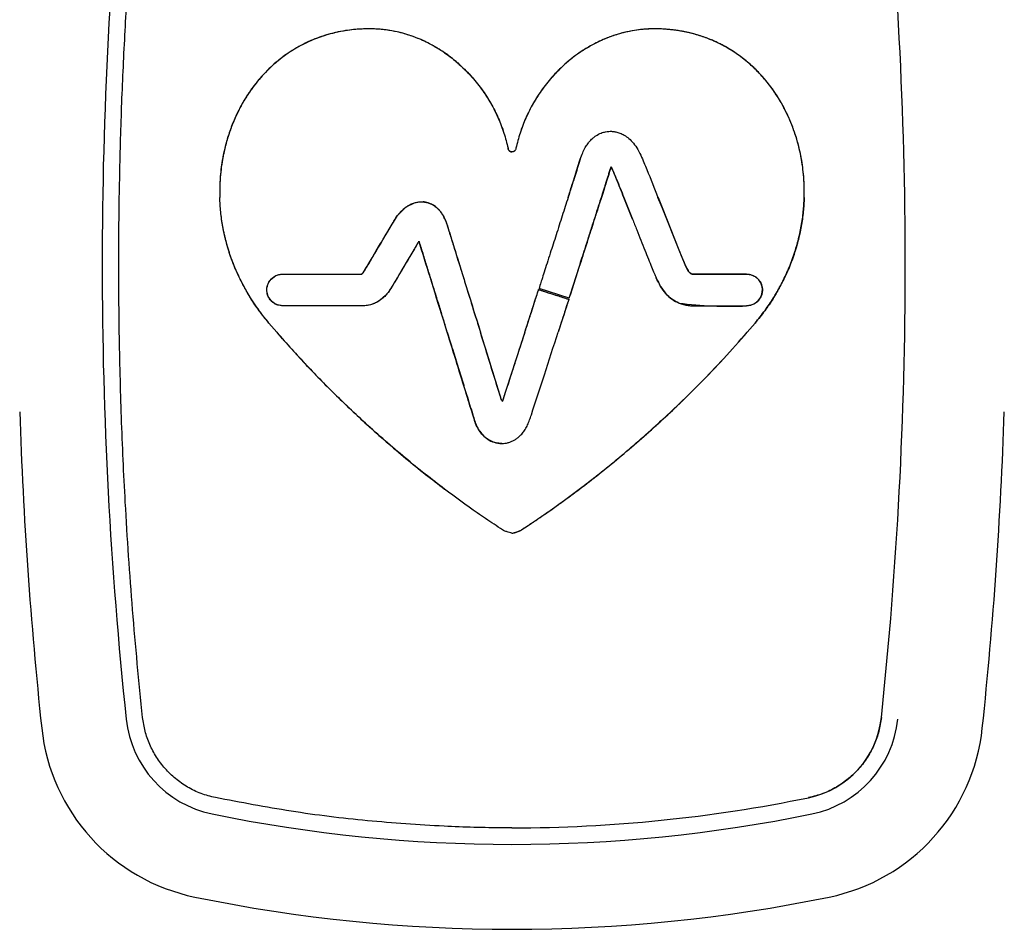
# Model space of a CAD drawing. Header units: millimetres. Extents: x 8 to 1894, y 12 to 2738.
# Tile 102 of 158: x 1081 to 1102, y 1602 to 1622. Entities that reach past the tile are written whole.
import ezdxf

# ---------------------------------------------------------------- set-up
doc = ezdxf.new("R2010")
doc.units = ezdxf.units.MM

msp = doc.modelspace()

# ---------------------------------------------------------------- linework, layer by layer
at = {"color": 7, "linetype": 'Continuous', "lineweight": 30}
for p, q in [((1093.041, 1618.893), (1093.061, 1618.956)), ((1094.032, 1618.106), (1094.225, 1617.621)), ((1094.225, 1617.621), (1094.032, 1618.106)), ((1094.881, 1617.881), (1094.791, 1618.107)), ((1094.792, 1618.106), (1094.881, 1617.881)), ((1094.881, 1617.881), (1095.256, 1616.942)), ((1095.261, 1616.931), (1094.881, 1617.881)), ((1095.396, 1616.607), (1095.261, 1616.931)), ((1092.837, 1615.936), (1093.042, 1616.575)), ((1093.04, 1616.569), (1092.837, 1615.936)), ((1092.165, 1616.15), (1092.144, 1616.084)), ((1092.816, 1615.869), (1092.144, 1616.084)), ((1092.816, 1615.869), (1092.837, 1615.936)), ((1086.31, 1615.108), (1086.136, 1615.312)), ((1086.309, 1615.108), (1086.136, 1615.312)), ((1090.101, 1615.109), (1090.046, 1615.288)), ((1090.101, 1615.11), (1090.047, 1615.282)), ((1090.798, 1615.243), (1090.839, 1615.11)), ((1096.776, 1615.108), (1096.951, 1615.312)), ((1096.951, 1615.312), (1096.777, 1615.108)), ((1091.829, 1615.109), (1091.325, 1613.559))]:
    msp.add_line(p, q, dxfattribs=at)
at = {"color": 7, "linetype": 'Continuous', "lineweight": 30, "flags": 128}
for points in [[(1089.372, 1616.966), (1089.235, 1616.733), (1089.095, 1616.497), (1088.985, 1616.311), (1088.924, 1616.209), (1088.893, 1616.155), (1088.842, 1616.073), (1088.788, 1615.995), (1088.73, 1615.927), (1088.612, 1615.821), (1088.532, 1615.772), (1088.395, 1615.719), (1088.299, 1615.701), (1088.2, 1615.695), (1088.171, 1615.695), (1088.06, 1615.695), (1087.91, 1615.695), (1087.532, 1615.695), (1087.16, 1615.695), (1086.814, 1615.695), (1086.703, 1615.695), (1086.554, 1615.695), (1086.442, 1615.695), (1086.325, 1615.715), (1086.261, 1615.745), (1086.199, 1615.791), (1086.121, 1615.9), (1086.09, 1616.029), (1086.092, 1616.095), (1086.106, 1616.157), (1086.14, 1616.231), (1086.185, 1616.29), (1086.292, 1616.367), (1086.401, 1616.398), (1086.426, 1616.4), (1086.438, 1616.4), (1086.441, 1616.4), (1086.442, 1616.4), (1086.442, 1616.4), (1086.442, 1616.4), (1086.442, 1616.4), (1086.442, 1616.4), (1086.442, 1616.4), (1086.442, 1616.4), (1086.442, 1616.4), (1086.442, 1616.4), (1086.442, 1616.4), (1086.443, 1616.4), (1086.445, 1616.4), (1086.448, 1616.4), (1086.482, 1616.4), (1086.644, 1616.4), (1086.688, 1616.4), (1086.698, 1616.4), (1086.701, 1616.4), (1086.701, 1616.4), (1086.702, 1616.4), (1086.702, 1616.4), (1086.702, 1616.4), (1086.702, 1616.4), (1086.726, 1616.4), (1086.791, 1616.4), (1086.895, 1616.4), (1087.068, 1616.4), (1087.301, 1616.4), (1087.53, 1616.4), (1087.716, 1616.4), (1087.975, 1616.4), (1088.058, 1616.4), (1088.088, 1616.4), (1088.101, 1616.4), (1088.106, 1616.4), (1088.108, 1616.4), (1088.109, 1616.4), (1088.109, 1616.4), (1088.109, 1616.4), (1088.11, 1616.4), (1088.11, 1616.4), (1088.11, 1616.4), (1088.11, 1616.4), (1088.111, 1616.4), (1088.115, 1616.4), (1088.175, 1616.4), (1088.193, 1616.4), (1088.196, 1616.4), (1088.197, 1616.4), (1088.197, 1616.4), (1088.198, 1616.401), (1088.201, 1616.402), (1088.205, 1616.404), (1088.215, 1616.413), (1088.232, 1616.433), (1088.309, 1616.555), (1088.355, 1616.633), (1088.434, 1616.766), (1088.532, 1616.931), (1088.614, 1617.069), (1088.671, 1617.165), (1088.691, 1617.2), (1088.697, 1617.211), (1088.7, 1617.215), (1088.701, 1617.216), (1088.701, 1617.217), (1088.701, 1617.217), (1088.701, 1617.217), (1088.702, 1617.217), (1088.702, 1617.217), (1088.702, 1617.217), (1088.702, 1617.217), (1088.803, 1617.389), (1088.876, 1617.511), (1088.896, 1617.546), (1088.902, 1617.555), (1088.903, 1617.558), (1088.904, 1617.558), (1088.904, 1617.558), (1088.904, 1617.558), (1088.904, 1617.558), (1088.904, 1617.558), (1088.904, 1617.558), (1088.998, 1617.704), (1089.19, 1617.898), (1089.372, 1617.988)], [(1096.762, 1615.695), (1096.858, 1615.708), (1096.941, 1615.744), (1097.009, 1615.796), (1097.06, 1615.859), (1097.094, 1615.928), (1097.111, 1616.001), (1097.113, 1616.074), (1097.109, 1616.108), (1097.102, 1616.14), (1097.076, 1616.208), (1097.034, 1616.272), (1096.974, 1616.33), (1096.896, 1616.374), (1096.829, 1616.394), (1096.761, 1616.4), (1096.712, 1616.4), (1096.666, 1616.4), (1096.579, 1616.4), (1096.466, 1616.4), (1096.338, 1616.4), (1096.202, 1616.4), (1096.065, 1616.4), (1095.934, 1616.4), (1095.835, 1616.4), (1095.741, 1616.4), (1095.654, 1616.4), (1095.626, 1616.4), (1095.616, 1616.4), (1095.613, 1616.4), (1095.61, 1616.4), (1095.609, 1616.4), (1095.605, 1616.4), (1095.601, 1616.4), (1095.6, 1616.4), (1095.599, 1616.4), (1095.599, 1616.4), (1095.599, 1616.4), (1095.599, 1616.4), (1095.599, 1616.4), (1095.599, 1616.4), (1095.599, 1616.4), (1095.599, 1616.4), (1095.569, 1616.401), (1095.526, 1616.41), (1095.501, 1616.427), (1095.492, 1616.436), (1095.482, 1616.448), (1095.471, 1616.462), (1095.435, 1616.524), (1095.396, 1616.607)]]:
    msp.add_lwpolyline(points, dxfattribs=at)
at = {"color": 7, "linetype": 'Continuous', "lineweight": 30}
for centre, radius, start, end in [((1178.536, 1616.608), 96.11, 173.96014, 186.03986), ((1004.55, 1616.608), 95.742, 353.96014, 6.03986), ((1096.366, 1624.438), 8.752, 262.7116, 272.591), ((1178.536, 1616.608), 98, 181.91205, 186.03986), ((1004.55, 1616.608), 98, 353.96014, 358.08796), ((1085.357, 1606.748), 2.41, 186.0399, 258.3743), ((1097.73, 1606.748), 2.042, 281.6257, 353.9601), ((1097.73, 1606.748), 2.41, 281.6257, 353.9601), ((1085.357, 1606.748), 4.3, 186.0399, 258.3743), ((1097.73, 1606.748), 4.3, 281.6257, 353.9601), ((1091.543, 1636.819), 32.742, 270, 281.6257), ((1091.543, 1636.819), 33.11, 258.3743, 281.6257), ((1091.543, 1636.819), 35, 258.3743, 281.6257)]:
    msp.add_arc(centre, radius, start, end, dxfattribs=at)
for points, knots in [([(1082.807, 1618.11), (1082.818, 1618.645), (1082.84, 1619.714), (1082.907, 1621.316), (1082.992, 1622.802), (1083.092, 1624.173), (1083.199, 1625.429), (1083.284, 1626.264), (1083.326, 1626.682)], [0, 0, 0, 0, 0.186662, 0.373333, 0.559991, 0.706673, 0.853349, 1, 1, 1, 1]), ([(1090.045, 1621.326), (1089.935, 1621.396), (1089.728, 1621.529), (1089.412, 1621.668), (1089.129, 1621.761), (1088.865, 1621.82), (1088.637, 1621.85), (1088.448, 1621.86), (1088.304, 1621.86), (1088.167, 1621.855), (1088.01, 1621.843), (1087.823, 1621.819), (1087.58, 1621.772), (1087.278, 1621.686), (1086.921, 1621.538), (1086.619, 1621.362), (1086.382, 1621.188), (1086.214, 1621.045), (1086.059, 1620.894), (1085.917, 1620.737), (1085.726, 1620.497), (1085.513, 1620.164), (1085.312, 1619.732), (1085.172, 1619.303), (1085.085, 1618.886), (1085.041, 1618.488), (1085.042, 1618.231), (1085.042, 1618.107)], [0, 0, 0, 0, 0.052971, 0.099403, 0.139487, 0.173323, 0.208716, 0.232853, 0.250134, 0.267034, 0.288376, 0.313958, 0.343584, 0.389086, 0.441245, 0.500078, 0.530733, 0.56065, 0.589892, 0.618505, 0.646525, 0.714065, 0.778212, 0.838969, 0.896257, 0.94997, 1, 1, 1, 1]), ([(1090.043, 1621.327), (1089.969, 1621.376), (1089.826, 1621.469), (1089.607, 1621.582), (1089.401, 1621.669), (1089.209, 1621.735), (1089.033, 1621.783), (1088.866, 1621.818), (1088.713, 1621.84), (1088.576, 1621.853), (1088.469, 1621.859), (1088.382, 1621.86), (1088.289, 1621.859), (1088.17, 1621.855), (1088.016, 1621.844), (1087.83, 1621.82), (1087.644, 1621.785), (1087.464, 1621.739), (1087.297, 1621.687), (1087.121, 1621.621), (1086.938, 1621.539), (1086.75, 1621.439), (1086.546, 1621.311), (1086.339, 1621.156), (1086.14, 1620.978), (1085.966, 1620.795), (1085.835, 1620.636), (1085.738, 1620.504), (1085.667, 1620.401), (1085.603, 1620.299), (1085.544, 1620.199), (1085.491, 1620.102), (1085.443, 1620.007), (1085.368, 1619.848), (1085.275, 1619.62), (1085.18, 1619.318), (1085.099, 1618.965), (1085.043, 1618.561), (1085.042, 1618.258), (1085.042, 1618.108)], [0, 0, 0, 0, 0.036023, 0.069106, 0.09932, 0.126716, 0.15133, 0.173175, 0.195733, 0.214273, 0.228748, 0.239108, 0.249982, 0.266366, 0.287357, 0.312751, 0.342342, 0.364314, 0.388033, 0.413474, 0.440626, 0.469501, 0.500129, 0.538344, 0.574451, 0.608553, 0.640709, 0.658222, 0.675111, 0.691375, 0.707011, 0.722019, 0.736393, 0.750131, 0.793271, 0.835808, 0.87775, 0.939536, 1, 1, 1, 1]), ([(1098.044, 1618.107), (1098.045, 1618.231), (1098.045, 1618.488), (1098.001, 1618.886), (1097.915, 1619.303), (1097.774, 1619.732), (1097.573, 1620.164), (1097.335, 1620.537), (1097.077, 1620.847), (1096.819, 1621.099), (1096.537, 1621.316), (1096.25, 1621.49), (1095.976, 1621.62), (1095.717, 1621.713), (1095.457, 1621.783), (1095.206, 1621.829), (1094.976, 1621.852), (1094.809, 1621.86), (1094.682, 1621.86), (1094.561, 1621.857), (1094.404, 1621.845), (1094.202, 1621.816), (1093.957, 1621.761), (1093.675, 1621.668), (1093.359, 1621.529), (1093.152, 1621.396), (1093.041, 1621.326)], [0, 0, 0, 0, 0.0500323, 0.103747, 0.161036, 0.2217933, 0.2859406, 0.35348, 0.4004934, 0.4492188, 0.4998761, 0.5446261, 0.5856032, 0.62286, 0.6563591, 0.6949711, 0.7262945, 0.7498568, 0.7628912, 0.7777868, 0.7990813, 0.8266773, 0.8605129, 0.900597, 0.9470291, 1, 1, 1, 1]), ([(1098.044, 1618.108), (1098.044, 1618.257), (1098.043, 1618.56), (1097.995, 1618.905), (1097.947, 1619.142), (1097.915, 1619.271), (1097.879, 1619.401), (1097.839, 1619.53), (1097.794, 1619.658), (1097.744, 1619.785), (1097.675, 1619.944), (1097.578, 1620.14), (1097.44, 1620.373), (1097.306, 1620.564), (1097.189, 1620.712), (1097.098, 1620.817), (1097, 1620.921), (1096.894, 1621.023), (1096.781, 1621.124), (1096.658, 1621.222), (1096.484, 1621.348), (1096.259, 1621.485), (1095.989, 1621.614), (1095.732, 1621.708), (1095.517, 1621.767), (1095.343, 1621.804), (1095.208, 1621.826), (1095.085, 1621.841), (1094.975, 1621.851), (1094.877, 1621.857), (1094.797, 1621.859), (1094.731, 1621.86), (1094.669, 1621.86), (1094.596, 1621.858), (1094.492, 1621.852), (1094.349, 1621.838), (1094.164, 1621.808), (1093.96, 1621.76), (1093.778, 1621.702), (1093.629, 1621.645), (1093.51, 1621.594), (1093.391, 1621.536), (1093.273, 1621.473), (1093.157, 1621.403), (1093.081, 1621.353), (1093.043, 1621.327)], [0, 0, 0, 0, 0.0604232, 0.1221295, 0.140006, 0.1579882, 0.1760767, 0.1942717, 0.212574, 0.2309847, 0.2495051, 0.2827609, 0.3193399, 0.3592134, 0.3773159, 0.3960291, 0.4153596, 0.4353176, 0.4559174, 0.4771781, 0.499125, 0.5432799, 0.5838201, 0.6208018, 0.6541972, 0.6744237, 0.692969, 0.7097819, 0.7248068, 0.7379864, 0.7492647, 0.7572762, 0.7649429, 0.7744376, 0.7866887, 0.8072599, 0.8326193, 0.8627345, 0.8923429, 0.909722, 0.9273139, 0.9451285, 0.9631753, 0.981463, 1, 1, 1, 1]), ([(1090.043, 1621.327), (1090.099, 1621.287), (1090.2, 1621.216), (1090.294, 1621.136), (1090.335, 1621.101)], [0, 0, 0, 0, 0.559996, 1, 1, 1, 1]), ([(1090.339, 1621.098), (1090.286, 1621.143), (1090.191, 1621.223), (1090.09, 1621.294), (1090.045, 1621.326)], [0, 0, 0, 0, 0.560005, 1, 1, 1, 1]), ([(1093.041, 1621.326), (1092.985, 1621.286), (1092.883, 1621.213), (1092.789, 1621.133), (1092.747, 1621.098)], [0, 0, 0, 0, 0.559996, 1, 1, 1, 1]), ([(1093.043, 1621.327), (1092.987, 1621.287), (1092.887, 1621.216), (1092.793, 1621.136), (1092.751, 1621.101)], [0, 0, 0, 0, 0.559996, 1, 1, 1, 1]), ([(1090.335, 1621.101), (1090.432, 1621.011), (1090.624, 1620.832), (1090.868, 1620.528), (1091.074, 1620.21), (1091.239, 1619.881), (1091.37, 1619.546), (1091.427, 1619.317), (1091.455, 1619.204)], [0, 0, 0, 0, 0.177845, 0.351217, 0.520112, 0.684518, 0.844457, 1, 1, 1, 1]), ([(1090.339, 1621.098), (1090.436, 1621.007), (1090.627, 1620.829), (1090.87, 1620.526), (1091.075, 1620.208), (1091.24, 1619.879), (1091.37, 1619.545), (1091.427, 1619.317), (1091.455, 1619.204)], [0, 0, 0, 0, 0.177804, 0.351152, 0.520038, 0.684452, 0.844415, 1, 1, 1, 1]), ([(1092.751, 1621.101), (1092.654, 1621.011), (1092.462, 1620.832), (1092.219, 1620.528), (1092.013, 1620.21), (1091.847, 1619.881), (1091.717, 1619.546), (1091.659, 1619.317), (1091.631, 1619.204)], [0, 0, 0, 0, 0.177845, 0.351217, 0.520112, 0.684518, 0.844457, 1, 1, 1, 1]), ([(1092.747, 1621.098), (1092.65, 1621.007), (1092.459, 1620.829), (1092.217, 1620.526), (1092.012, 1620.208), (1091.846, 1619.879), (1091.716, 1619.545), (1091.659, 1619.317), (1091.631, 1619.204)], [0, 0, 0, 0, 0.177804, 0.351152, 0.520038, 0.684452, 0.844415, 1, 1, 1, 1]), ([(1093.061, 1618.956), (1093.078, 1619.006), (1093.108, 1619.096), (1093.167, 1619.211), (1093.224, 1619.299), (1093.274, 1619.36), (1093.314, 1619.401), (1093.347, 1619.431), (1093.379, 1619.457), (1093.436, 1619.498), (1093.517, 1619.54), (1093.615, 1619.57), (1093.672, 1619.576), (1093.696, 1619.579)], [0, 0, 0, 0, 0.166162, 0.300238, 0.409209, 0.498274, 0.54766, 0.593901, 0.637266, 0.677979, 0.817311, 0.92392, 1, 1, 1, 1]), ([(1093.696, 1619.579), (1093.716, 1619.579), (1093.761, 1619.581), (1093.837, 1619.572), (1093.925, 1619.549), (1094.022, 1619.507), (1094.124, 1619.439), (1094.227, 1619.341), (1094.327, 1619.209), (1094.381, 1619.103), (1094.41, 1619.045)], [0, 0, 0, 0, 0.0638542, 0.1444705, 0.2401176, 0.3506343, 0.4776713, 0.6247037, 0.7967659, 1, 1, 1, 1]), ([(1091.455, 1619.204), (1091.459, 1619.192), (1091.464, 1619.173), (1091.476, 1619.152), (1091.487, 1619.139), (1091.5, 1619.131), (1091.519, 1619.124), (1091.533, 1619.124), (1091.543, 1619.124)], [0, 0, 0, 0, 0.300687, 0.434382, 0.556669, 0.671115, 0.782466, 1, 1, 1, 1]), ([(1091.543, 1619.124), (1091.533, 1619.124), (1091.519, 1619.124), (1091.5, 1619.131), (1091.487, 1619.139), (1091.476, 1619.152), (1091.464, 1619.173), (1091.459, 1619.192), (1091.455, 1619.204)], [0, 0, 0, 0, 0.217535, 0.328887, 0.443334, 0.565621, 0.699315, 1, 1, 1, 1]), ([(1091.631, 1619.204), (1091.627, 1619.192), (1091.622, 1619.173), (1091.61, 1619.152), (1091.599, 1619.139), (1091.586, 1619.131), (1091.567, 1619.124), (1091.553, 1619.124), (1091.543, 1619.124)], [0, 0, 0, 0, 0.300687, 0.434382, 0.556669, 0.671115, 0.782466, 1, 1, 1, 1]), ([(1091.631, 1619.204), (1091.627, 1619.192), (1091.622, 1619.173), (1091.61, 1619.152), (1091.599, 1619.139), (1091.586, 1619.131), (1091.567, 1619.124), (1091.553, 1619.124), (1091.543, 1619.124)], [0, 0, 0, 0, 0.300685, 0.434379, 0.556666, 0.671113, 0.782465, 1, 1, 1, 1]), ([(1093.061, 1618.956), (1093.056, 1618.943), (1093.049, 1618.921), (1093.042, 1618.898), (1093.039, 1618.887)], [0, 0, 0, 0, 0.56, 1, 1, 1, 1]), ([(1094.41, 1619.045), (1094.455, 1618.939), (1094.586, 1618.628), (1094.71, 1618.314), (1094.791, 1618.107)], [0, 0, 0, 0, 0.340316, 1, 1, 1, 1]), ([(1093.039, 1618.887), (1093.001, 1618.768), (1092.952, 1618.612), (1092.902, 1618.455), (1092.89, 1618.418), (1092.89, 1618.418), (1092.89, 1618.418), (1092.89, 1618.417), (1092.888, 1618.412), (1092.883, 1618.397), (1092.85, 1618.293), (1092.819, 1618.194), (1092.79, 1618.105)], [0, 0, 0, 0, 0.457764, 0.599963, 0.600005, 0.600034, 0.600093, 0.600718, 0.602776, 0.621831, 0.658557, 1, 1, 1, 1]), ([(1092.791, 1618.106), (1092.819, 1618.196), (1092.856, 1618.312), (1092.898, 1618.443), (1092.953, 1618.616), (1092.999, 1618.762), (1093.041, 1618.893)], [0, 0, 0, 0, 0.343378, 0.442726, 0.500001, 1, 1, 1, 1]), ([(1093.531, 1618.106), (1093.542, 1618.141), (1093.563, 1618.207), (1093.592, 1618.299), (1093.617, 1618.377), (1093.642, 1618.456), (1093.667, 1618.536), (1093.695, 1618.623), (1093.721, 1618.706), (1093.74, 1618.763), (1093.749, 1618.79)], [0, 0, 0, 0, 0.15445, 0.28842, 0.403121, 0.499999, 0.634038, 0.750024, 0.882098, 1, 1, 1, 1]), ([(1093.749, 1618.79), (1093.73, 1618.733), (1093.694, 1618.619), (1093.642, 1618.453), (1093.587, 1618.282), (1093.551, 1618.168), (1093.531, 1618.106)], [0, 0, 0, 0, 0.249846, 0.499869, 0.727481, 1, 1, 1, 1]), ([(1093.749, 1618.79), (1093.751, 1618.785), (1093.756, 1618.778), (1093.761, 1618.767), (1093.765, 1618.758), (1093.768, 1618.751), (1093.77, 1618.748)], [0, 0, 0, 0, 0.339975, 0.559974, 0.779986, 1, 1, 1, 1]), ([(1093.77, 1618.748), (1093.766, 1618.756), (1093.759, 1618.77), (1093.752, 1618.784), (1093.749, 1618.79)], [0, 0, 0, 0, 0.560023, 1, 1, 1, 1]), ([(1093.77, 1618.748), (1093.803, 1618.671), (1093.893, 1618.458), (1093.978, 1618.242), (1094.032, 1618.106)], [0, 0, 0, 0, 0.364259, 1, 1, 1, 1]), ([(1094.032, 1618.106), (1093.978, 1618.243), (1093.893, 1618.458), (1093.803, 1618.671), (1093.77, 1618.748)], [0, 0, 0, 0, 0.635739, 1, 1, 1, 1]), ([(1082.807, 1615.105), (1082.8, 1615.666), (1082.789, 1616.668), (1082.801, 1617.67), (1082.807, 1618.11)], [0, 0, 0, 0, 0.559998, 1, 1, 1, 1]), ([(1086.136, 1615.312), (1086.041, 1615.43), (1085.858, 1615.659), (1085.63, 1616.024), (1085.443, 1616.386), (1085.296, 1616.745), (1085.186, 1617.099), (1085.108, 1617.444), (1085.059, 1617.779), (1085.048, 1618), (1085.042, 1618.108)], [0, 0, 0, 0, 0.14856, 0.2889084, 0.4219726, 0.5485093, 0.669131, 0.784332, 0.8945124, 1, 1, 1, 1]), ([(1085.582, 1616.122), (1085.524, 1616.234), (1085.412, 1616.453), (1085.281, 1616.793), (1085.178, 1617.128), (1085.106, 1617.46), (1085.058, 1617.786), (1085.047, 1618.001), (1085.042, 1618.107)], [0, 0, 0, 0, 0.182107, 0.357271, 0.526148, 0.689277, 0.847104, 1, 1, 1, 1]), ([(1092.791, 1618.106), (1092.747, 1617.971), (1092.659, 1617.694), (1092.527, 1617.281), (1092.414, 1616.928), (1092.325, 1616.65), (1092.262, 1616.454), (1092.21, 1616.29), (1092.179, 1616.192), (1092.165, 1616.15)], [0, 0, 0, 0, 0.207478, 0.4244, 0.634841, 0.748744, 0.850372, 0.935583, 1, 1, 1, 1]), ([(1093.531, 1618.106), (1093.513, 1618.051), (1093.48, 1617.945), (1093.431, 1617.793), (1093.388, 1617.657), (1093.35, 1617.539), (1093.318, 1617.439), (1093.287, 1617.342), (1093.229, 1617.161), (1093.146, 1616.899), (1093.074, 1616.676), (1093.04, 1616.569)], [0, 0, 0, 0, 0.107069, 0.206556, 0.295874, 0.373353, 0.438, 0.489295, 0.563717, 0.790993, 1, 1, 1, 1]), ([(1093.042, 1616.575), (1093.061, 1616.634), (1093.103, 1616.765), (1093.171, 1616.979), (1093.25, 1617.227), (1093.339, 1617.504), (1093.434, 1617.801), (1093.498, 1618.004), (1093.531, 1618.106)], [0, 0, 0, 0, 0.116294, 0.256236, 0.41914, 0.602047, 0.798961, 1, 1, 1, 1]), ([(1098.044, 1618.107), (1098.039, 1618.001), (1098.028, 1617.786), (1097.981, 1617.46), (1097.908, 1617.128), (1097.806, 1616.793), (1097.674, 1616.453), (1097.562, 1616.234), (1097.505, 1616.122)], [0, 0, 0, 0, 0.152896, 0.310723, 0.473852, 0.642729, 0.817893, 1, 1, 1, 1]), ([(1097.515, 1616.142), (1097.572, 1616.253), (1097.681, 1616.47), (1097.81, 1616.806), (1097.911, 1617.139), (1097.982, 1617.467), (1098.028, 1617.789), (1098.039, 1618.003), (1098.044, 1618.108)], [0, 0, 0, 0, 0.18185, 0.356881, 0.525731, 0.688922, 0.846892, 1, 1, 1, 1]), ([(1087.825, 1616.4), (1087.855, 1616.4), (1087.911, 1616.4), (1087.994, 1616.4), (1088.074, 1616.4), (1088.132, 1616.4), (1088.167, 1616.4), (1088.179, 1616.4), (1088.19, 1616.401), (1088.198, 1616.4), (1088.203, 1616.403), (1088.211, 1616.408), (1088.235, 1616.434), (1088.261, 1616.475), (1088.29, 1616.522), (1088.31, 1616.556), (1088.327, 1616.585), (1088.367, 1616.653), (1088.429, 1616.757), (1088.514, 1616.9), (1088.6, 1617.047), (1088.683, 1617.186), (1088.754, 1617.307), (1088.819, 1617.415), (1088.881, 1617.519), (1088.942, 1617.627), (1089.001, 1617.711), (1089.06, 1617.782), (1089.113, 1617.836), (1089.172, 1617.886), (1089.233, 1617.928), (1089.309, 1617.967), (1089.387, 1617.995), (1089.462, 1618.008), (1089.521, 1618.012), (1089.554, 1618.01), (1089.569, 1618.009)], [0, 0, 0, 0, 0.034941, 0.065458, 0.097268, 0.128271, 0.133013, 0.139008, 0.142287, 0.145773, 0.147256, 0.149653, 0.15682, 0.18777, 0.2066, 0.220825, 0.233218, 0.245498, 0.313214, 0.3732, 0.438781, 0.510414, 0.560915, 0.601893, 0.656449, 0.702015, 0.745275, 0.775232, 0.809137, 0.833205, 0.864743, 0.894918, 0.931821, 0.960739, 0.983119, 1, 1, 1, 1]), ([(1089.569, 1618.009), (1089.588, 1618.007), (1089.63, 1618.002), (1089.699, 1617.983), (1089.778, 1617.947), (1089.84, 1617.905), (1089.883, 1617.867), (1089.908, 1617.842), (1089.933, 1617.815), (1089.966, 1617.774), (1090.005, 1617.716), (1090.031, 1617.664), (1090.045, 1617.637)], [0, 0, 0, 0, 0.089329, 0.200963, 0.336574, 0.500138, 0.552996, 0.608179, 0.665877, 0.726301, 0.856216, 1, 1, 1, 1]), ([(1090.047, 1617.633), (1090.041, 1617.646), (1090.023, 1617.683), (1089.991, 1617.738), (1089.949, 1617.797), (1089.9, 1617.853), (1089.835, 1617.91), (1089.759, 1617.958), (1089.682, 1617.988), (1089.621, 1618.003), (1089.584, 1618.008), (1089.569, 1618.009)], [0, 0, 0, 0, 0.069977, 0.191867, 0.295404, 0.411621, 0.541079, 0.702537, 0.829044, 0.926791, 1, 1, 1, 1]), ([(1090.045, 1617.637), (1090.062, 1617.596), (1090.105, 1617.49), (1090.162, 1617.287), (1090.236, 1617.056), (1090.308, 1616.822), (1090.372, 1616.615), (1090.432, 1616.421), (1090.508, 1616.176), (1090.604, 1615.868), (1090.72, 1615.493), (1090.8, 1615.238), (1090.84, 1615.109)], [0, 0, 0, 0, 0.049662, 0.130171, 0.237564, 0.324638, 0.407308, 0.482674, 0.555178, 0.697696, 0.847562, 1, 1, 1, 1]), ([(1090.047, 1617.633), (1090.068, 1617.58), (1090.095, 1617.511), (1090.127, 1617.403), (1090.144, 1617.35), (1090.156, 1617.313)], [0, 0, 0, 0, 0.49924, 0.660398, 1, 1, 1, 1]), ([(1094.225, 1617.621), (1094.256, 1617.542), (1094.318, 1617.386), (1094.409, 1617.158), (1094.496, 1616.941), (1094.575, 1616.743), (1094.645, 1616.571), (1094.703, 1616.432), (1094.738, 1616.351), (1094.752, 1616.317)], [0, 0, 0, 0, 0.1803759, 0.3571517, 0.5249803, 0.678516, 0.8124167, 0.9213482, 1, 1, 1, 1]), ([(1090.156, 1617.313), (1090.224, 1617.092), (1090.318, 1616.79), (1090.425, 1616.445), (1090.57, 1615.976), (1090.691, 1615.588), (1090.798, 1615.243)], [0, 0, 0, 0, 0.319935, 0.437812, 0.500001, 1, 1, 1, 1]), ([(1089.472, 1617.135), (1089.472, 1617.135), (1089.472, 1617.135), (1089.472, 1617.135), (1089.472, 1617.134), (1089.472, 1617.133), (1089.469, 1617.129), (1089.459, 1617.112), (1089.438, 1617.076), (1089.403, 1617.018), (1089.341, 1616.912), (1089.25, 1616.759), (1089.149, 1616.589), (1089.063, 1616.444), (1089.001, 1616.338), (1088.954, 1616.259), (1088.921, 1616.205), (1088.894, 1616.158), (1088.858, 1616.097), (1088.808, 1616.021), (1088.747, 1615.942), (1088.666, 1615.859), (1088.578, 1615.794), (1088.481, 1615.746), (1088.385, 1615.713), (1088.283, 1615.697), (1088.191, 1615.695), (1088.109, 1615.695), (1088.017, 1615.695), (1087.919, 1615.695), (1087.856, 1615.695), (1087.826, 1615.695)], [0, 0, 0, 0, 0.000047, 0.000099, 0.000223, 0.000596, 0.001922, 0.006918, 0.025571, 0.054161, 0.090707, 0.179702, 0.276621, 0.337762, 0.390617, 0.430465, 0.452608, 0.469823, 0.499605, 0.541241, 0.583305, 0.625075, 0.686789, 0.719077, 0.760278, 0.814405, 0.847877, 0.877292, 0.919709, 0.96309, 1, 1, 1, 1]), ([(1089.472, 1617.135), (1089.472, 1617.135), (1089.472, 1617.135), (1089.472, 1617.135), (1089.472, 1617.135), (1089.472, 1617.134), (1089.472, 1617.133), (1089.469, 1617.129), (1089.46, 1617.114), (1089.427, 1617.059), (1089.397, 1617.007), (1089.372, 1616.966)], [0, 0, 0, 0, 0.00014, 0.000289, 0.000644, 0.001689, 0.005381, 0.019458, 0.073738, 0.278312, 1, 1, 1, 1]), ([(1089.472, 1617.135), (1089.472, 1617.135), (1089.472, 1617.135), (1089.472, 1617.134), (1089.473, 1617.134), (1089.473, 1617.133), (1089.475, 1617.127), (1089.483, 1617.101), (1089.522, 1616.974), (1089.56, 1616.851), (1089.592, 1616.749)], [0, 0, 0, 0, 0.0000398, 0.000159, 0.0006399, 0.002602, 0.0107657, 0.0459572, 0.2068346, 1, 1, 1, 1]), ([(1090.046, 1615.288), (1089.95, 1615.596), (1089.768, 1616.182), (1089.579, 1616.791), (1089.484, 1617.097), (1089.475, 1617.126), (1089.473, 1617.133), (1089.473, 1617.134), (1089.472, 1617.134), (1089.472, 1617.135), (1089.472, 1617.135), (1089.472, 1617.135)], [0, 0, 0, 0, 0.49999, 0.951553, 0.98972, 0.997656, 0.999442, 0.999864, 0.999966, 0.999991, 1, 1, 1, 1]), ([(1095.256, 1616.942), (1095.286, 1616.869), (1095.331, 1616.756), (1095.379, 1616.646), (1095.396, 1616.607)], [0, 0, 0, 0, 0.650972, 1, 1, 1, 1]), ([(1089.592, 1616.749), (1089.622, 1616.653), (1089.684, 1616.453), (1089.778, 1616.15), (1089.873, 1615.845), (1089.962, 1615.556), (1090.02, 1615.37), (1090.047, 1615.282)], [0, 0, 0, 0, 0.196915, 0.409036, 0.620338, 0.819724, 1, 1, 1, 1]), ([(1095.396, 1616.607), (1095.405, 1616.586), (1095.428, 1616.536), (1095.46, 1616.475), (1095.497, 1616.427), (1095.531, 1616.404), (1095.568, 1616.4), (1095.609, 1616.401), (1095.659, 1616.4), (1095.723, 1616.4), (1095.792, 1616.4), (1095.864, 1616.4), (1096.038, 1616.4), (1096.212, 1616.4), (1096.385, 1616.4), (1096.454, 1616.4), (1096.52, 1616.4), (1096.584, 1616.4), (1096.657, 1616.401), (1096.722, 1616.4), (1096.772, 1616.401), (1096.821, 1616.397), (1096.877, 1616.383), (1096.928, 1616.36), (1096.981, 1616.326), (1097.033, 1616.278), (1097.077, 1616.211), (1097.104, 1616.142), (1097.116, 1616.071), (1097.114, 1615.999), (1097.096, 1615.926), (1097.061, 1615.856), (1097.01, 1615.792), (1096.941, 1615.74), (1096.857, 1615.702), (1096.794, 1615.697), (1096.762, 1615.695)], [0, 0, 0, 0, 0.025864, 0.063002, 0.079667, 0.09426, 0.109621, 0.121152, 0.143964, 0.167836, 0.195153, 0.223441, 0.250924, 0.397423, 0.425728, 0.452867, 0.478417, 0.501963, 0.529265, 0.564398, 0.573608, 0.595002, 0.619015, 0.641592, 0.659706, 0.692286, 0.722774, 0.751504, 0.777027, 0.804748, 0.833296, 0.862918, 0.893973, 0.926804, 0.961872, 1, 1, 1, 1]), ([(1087.826, 1615.695), (1087.797, 1615.695), (1087.732, 1615.695), (1087.627, 1615.695), (1087.507, 1615.695), (1087.372, 1615.695), (1087.215, 1615.695), (1087.047, 1615.695), (1086.882, 1615.695), (1086.746, 1615.695), (1086.643, 1615.695), (1086.578, 1615.695), (1086.533, 1615.695), (1086.496, 1615.695), (1086.455, 1615.695), (1086.407, 1615.695), (1086.345, 1615.706), (1086.286, 1615.729), (1086.24, 1615.757), (1086.202, 1615.787), (1086.15, 1615.841), (1086.101, 1615.931), (1086.083, 1616.05), (1086.103, 1616.169), (1086.153, 1616.258), (1086.205, 1616.311), (1086.244, 1616.341), (1086.291, 1616.369), (1086.351, 1616.391), (1086.417, 1616.401), (1086.475, 1616.4), (1086.525, 1616.4), (1086.58, 1616.4), (1086.648, 1616.4), (1086.758, 1616.4), (1086.912, 1616.4), (1087.097, 1616.4), (1087.284, 1616.4), (1087.45, 1616.4), (1087.593, 1616.4), (1087.716, 1616.4), (1087.791, 1616.4), (1087.825, 1616.4)], [0, 0, 0, 0, 0.022852, 0.049834, 0.080935, 0.115892, 0.154125, 0.202243, 0.24683, 0.281911, 0.30801, 0.326304, 0.332985, 0.342827, 0.355075, 0.3648, 0.38197, 0.402486, 0.414038, 0.423698, 0.440079, 0.471083, 0.500725, 0.530114, 0.561191, 0.577718, 0.587485, 0.599142, 0.619772, 0.636918, 0.650164, 0.666451, 0.675137, 0.69352, 0.719601, 0.76027, 0.813102, 0.863185, 0.904906, 0.941904, 0.973632, 1, 1, 1, 1]), ([(1094.752, 1616.317), (1094.783, 1616.253), (1094.842, 1616.128), (1094.959, 1615.965), (1095.097, 1615.833), (1095.206, 1615.781), (1095.26, 1615.755)], [0, 0, 0, 0, 0.274324, 0.530866, 0.770151, 1, 1, 1, 1]), ([(1095.256, 1615.757), (1095.202, 1615.783), (1095.094, 1615.836), (1094.957, 1615.967), (1094.842, 1616.129), (1094.783, 1616.253), (1094.752, 1616.317)], [0, 0, 0, 0, 0.2297109, 0.4690574, 0.7256775, 1, 1, 1, 1]), ([(1086.136, 1615.312), (1086.062, 1615.403), (1085.92, 1615.578), (1085.736, 1615.85), (1085.632, 1616.033), (1085.582, 1616.122)], [0, 0, 0, 0, 0.356654, 0.689355, 1, 1, 1, 1]), ([(1096.951, 1615.312), (1097.026, 1615.405), (1097.171, 1615.585), (1097.359, 1615.863), (1097.465, 1616.051), (1097.515, 1616.142)], [0, 0, 0, 0, 0.357057, 0.689732, 1, 1, 1, 1]), ([(1097.505, 1616.122), (1097.454, 1616.033), (1097.35, 1615.85), (1097.166, 1615.578), (1097.024, 1615.403), (1096.951, 1615.312)], [0, 0, 0, 0, 0.310645, 0.643346, 1, 1, 1, 1]), ([(1091.829, 1615.109), (1091.893, 1615.308), (1091.992, 1615.614), (1092.093, 1615.928), (1092.131, 1616.044), (1092.134, 1616.054), (1092.135, 1616.056), (1092.135, 1616.057), (1092.135, 1616.057), (1092.135, 1616.057), (1092.135, 1616.057)], [0, 0, 0, 0, 0.628687, 0.968919, 0.991827, 0.997896, 0.999461, 0.999861, 0.999964, 1, 1, 1, 1]), ([(1091.829, 1615.11), (1091.88, 1615.268), (1091.964, 1615.527), (1092.061, 1615.826), (1092.11, 1615.979), (1092.128, 1616.035), (1092.134, 1616.051), (1092.135, 1616.056), (1092.135, 1616.057), (1092.135, 1616.057), (1092.135, 1616.057), (1092.135, 1616.057), (1092.135, 1616.057)], [0, 0, 0, 0, 0.499995, 0.821223, 0.946777, 0.985474, 0.996195, 0.99902, 0.999748, 0.999935, 0.999983, 1, 1, 1, 1]), ([(1092.135, 1616.057), (1092.135, 1616.057), (1092.135, 1616.057), (1092.136, 1616.057), (1092.136, 1616.057), (1092.136, 1616.057), (1092.137, 1616.057), (1092.144, 1616.054), (1092.174, 1616.045), (1092.285, 1616.009), (1092.482, 1615.945), (1092.671, 1615.884), (1092.782, 1615.848), (1092.802, 1615.842), (1092.806, 1615.841), (1092.806, 1615.84), (1092.807, 1615.84), (1092.807, 1615.84), (1092.807, 1615.84)], [0, 0, 0, 0, 0.000017, 0.000048, 0.00016, 0.000628, 0.002537, 0.005731, 0.03094, 0.135849, 0.499994, 0.910971, 0.983374, 0.996361, 0.999068, 0.999722, 0.999904, 1, 1, 1, 1]), ([(1092.135, 1616.057), (1092.135, 1616.057), (1092.136, 1616.057), (1092.136, 1616.057), (1092.138, 1616.057), (1092.146, 1616.054), (1092.257, 1616.018), (1092.423, 1615.964), (1092.626, 1615.899), (1092.734, 1615.864), (1092.789, 1615.846), (1092.802, 1615.842), (1092.806, 1615.841), (1092.806, 1615.84), (1092.807, 1615.84), (1092.807, 1615.84), (1092.807, 1615.84)], [0, 0, 0, 0, 0.000041, 0.000342, 0.001823, 0.008275, 0.034842, 0.499993, 0.74999, 0.940149, 0.985655, 0.996502, 0.999135, 0.999784, 0.999946, 1, 1, 1, 1]), ([(1092.807, 1615.84), (1092.807, 1615.84), (1092.806, 1615.84), (1092.806, 1615.839), (1092.805, 1615.836), (1092.802, 1615.827), (1092.792, 1615.796), (1092.761, 1615.7), (1092.686, 1615.465), (1092.617, 1615.254), (1092.57, 1615.109)], [0, 0, 0, 0, 0.000405, 0.001104, 0.003361, 0.011138, 0.038472, 0.130974, 0.406433, 1, 1, 1, 1]), ([(1092.807, 1615.84), (1092.807, 1615.84), (1092.807, 1615.84), (1092.806, 1615.84), (1092.806, 1615.839), (1092.801, 1615.823), (1092.762, 1615.701), (1092.683, 1615.459), (1092.61, 1615.232), (1092.571, 1615.11)], [0, 0, 0, 0, 0.00005, 0.000426, 0.001441, 0.005146, 0.065081, 0.500004, 1, 1, 1, 1]), ([(1095.26, 1615.755), (1095.293, 1615.743), (1095.359, 1615.72), (1095.463, 1615.701), (1095.57, 1615.694), (1095.661, 1615.695), (1095.735, 1615.695), (1095.792, 1615.695), (1095.858, 1615.695), (1095.919, 1615.695), (1095.967, 1615.695), (1095.99, 1615.695), (1096.001, 1615.695), (1096.006, 1615.695), (1096.008, 1615.695), (1096.009, 1615.695), (1096.009, 1615.695), (1096.01, 1615.695), (1096.012, 1615.695), (1096.02, 1615.695), (1096.051, 1615.695), (1096.105, 1615.695), (1096.185, 1615.695), (1096.279, 1615.695), (1096.388, 1615.695), (1096.498, 1615.695), (1096.595, 1615.695), (1096.674, 1615.695), (1096.725, 1615.695), (1096.753, 1615.695), (1096.76, 1615.695), (1096.761, 1615.695), (1096.761, 1615.695), (1096.762, 1615.695), (1096.762, 1615.695), (1096.762, 1615.695)], [0, 0, 0, 0, 0.068187, 0.138738, 0.209638, 0.279357, 0.319079, 0.35594, 0.392918, 0.449516, 0.47709, 0.489709, 0.495352, 0.497853, 0.498956, 0.499825, 0.499855, 0.500125, 0.500899, 0.503873, 0.515568, 0.562553, 0.611782, 0.674912, 0.749904, 0.829709, 0.894383, 0.943049, 0.98689, 0.996882, 0.999243, 0.999815, 0.999956, 0.999991, 1, 1, 1, 1]), ([(1083.326, 1606.534), (1083.286, 1606.932), (1083.204, 1607.73), (1083.101, 1608.928), (1083.012, 1610.127), (1082.924, 1611.556), (1082.847, 1613.215), (1082.82, 1614.475), (1082.807, 1615.105)], [0, 0, 0, 0, 0.139985, 0.279992, 0.420009, 0.560003, 0.780005, 1, 1, 1, 1]), ([(1086.309, 1615.108), (1086.419, 1614.982), (1086.638, 1614.733), (1086.971, 1614.372), (1087.304, 1614.026), (1087.635, 1613.695), (1087.97, 1613.372), (1088.339, 1613.03), (1088.744, 1612.669), (1089.18, 1612.299), (1089.613, 1611.947), (1089.903, 1611.724), (1090.045, 1611.615)], [0, 0, 0, 0, 0.098525, 0.194851, 0.288817, 0.380254, 0.468986, 0.561394, 0.674311, 0.786321, 0.895596, 1, 1, 1, 1]), ([(1090.043, 1611.616), (1089.899, 1611.727), (1089.603, 1611.954), (1089.163, 1612.313), (1088.719, 1612.691), (1088.288, 1613.076), (1087.831, 1613.503), (1087.345, 1613.981), (1086.822, 1614.527), (1086.483, 1614.912), (1086.31, 1615.108)], [0, 0, 0, 0, 0.106374, 0.21774, 0.331854, 0.446804, 0.556082, 0.697994, 0.846184, 1, 1, 1, 1]), ([(1091.314, 1612.631), (1091.285, 1612.632), (1091.211, 1612.636), (1091.08, 1612.675), (1090.917, 1612.779), (1090.792, 1612.939), (1090.737, 1613.065), (1090.72, 1613.116), (1090.719, 1613.117), (1090.719, 1613.117), (1090.719, 1613.117), (1090.719, 1613.117), (1090.719, 1613.117), (1090.719, 1613.117), (1090.719, 1613.117), (1090.719, 1613.117), (1090.719, 1613.119), (1090.718, 1613.121), (1090.717, 1613.123), (1090.717, 1613.124), (1090.715, 1613.129), (1090.705, 1613.163), (1090.643, 1613.362), (1090.44, 1614.018), (1090.245, 1614.646), (1090.101, 1615.11)], [0, 0, 0, 0, 0.0300513, 0.0762007, 0.1399035, 0.2263463, 0.2811455, 0.2816101, 0.2817264, 0.2817845, 0.2818136, 0.2818224, 0.2818259, 0.2818298, 0.2818396, 0.2818911, 0.2822137, 0.2836884, 0.28423, 0.2843025, 0.2843161, 0.2899493, 0.3213468, 0.4990703, 1, 1, 1, 1]), ([(1090.101, 1615.109), (1090.137, 1614.994), (1090.213, 1614.749), (1090.299, 1614.472), (1090.359, 1614.279), (1090.388, 1614.185), (1090.417, 1614.091), (1090.446, 1613.997), (1090.475, 1613.903), (1090.504, 1613.811), (1090.546, 1613.677), (1090.598, 1613.507), (1090.655, 1613.324), (1090.694, 1613.198), (1090.714, 1613.131), (1090.726, 1613.098), (1090.739, 1613.064), (1090.764, 1613.006), (1090.811, 1612.919), (1090.89, 1612.816), (1091.003, 1612.719), (1091.147, 1612.646), (1091.257, 1612.636), (1091.314, 1612.631)], [0, 0, 0, 0, 0.123694, 0.265402, 0.29888, 0.332693, 0.366679, 0.400659, 0.434432, 0.467777, 0.500448, 0.579924, 0.651292, 0.697842, 0.716392, 0.723198, 0.734813, 0.75362, 0.78873, 0.836608, 0.887182, 0.940992, 1, 1, 1, 1]), ([(1091.314, 1613.579), (1091.308, 1613.6), (1091.288, 1613.664), (1091.209, 1613.919), (1091.057, 1614.408), (1090.918, 1614.855), (1090.839, 1615.11)], [0, 0, 0, 0, 0.040509, 0.125146, 0.500003, 1, 1, 1, 1]), ([(1091.314, 1613.579), (1091.304, 1613.612), (1091.22, 1613.883), (1091.062, 1614.393), (1090.914, 1614.87), (1090.84, 1615.109)], [0, 0, 0, 0, 0.0640311, 0.5316605, 1, 1, 1, 1]), ([(1091.829, 1615.11), (1091.805, 1615.035), (1091.758, 1614.89), (1091.691, 1614.684), (1091.632, 1614.501), (1091.571, 1614.312), (1091.507, 1614.116), (1091.44, 1613.91), (1091.38, 1613.726), (1091.343, 1613.612), (1091.326, 1613.56)], [0, 0, 0, 0, 0.145671, 0.279423, 0.398042, 0.499987, 0.644857, 0.779246, 0.899009, 1, 1, 1, 1]), ([(1091.935, 1613.156), (1091.948, 1613.194), (1092.059, 1613.528), (1092.269, 1614.179), (1092.468, 1614.792), (1092.57, 1615.109)], [0, 0, 0, 0, 0.059658, 0.513794, 1, 1, 1, 1]), ([(1093.041, 1611.615), (1093.186, 1611.726), (1093.481, 1611.953), (1093.922, 1612.312), (1094.366, 1612.69), (1094.798, 1613.075), (1095.255, 1613.502), (1095.741, 1613.981), (1096.265, 1614.527), (1096.604, 1614.912), (1096.777, 1615.108)], [0, 0, 0, 0, 0.1063713, 0.2177442, 0.3318682, 0.446827, 0.556097, 0.6979924, 0.8461776, 1, 1, 1, 1]), ([(1093.043, 1611.616), (1093.189, 1611.728), (1093.487, 1611.957), (1093.93, 1612.318), (1094.372, 1612.695), (1094.8, 1613.077), (1095.252, 1613.499), (1095.733, 1613.973), (1096.259, 1614.52), (1096.601, 1614.909), (1096.776, 1615.108)], [0, 0, 0, 0, 0.107564, 0.219567, 0.33356, 0.447478, 0.554869, 0.695299, 0.84382, 1, 1, 1, 1]), ([(1091.314, 1612.631), (1091.338, 1612.632), (1091.387, 1612.634), (1091.458, 1612.649), (1091.526, 1612.673), (1091.591, 1612.704), (1091.652, 1612.743), (1091.715, 1612.795), (1091.779, 1612.861), (1091.84, 1612.946), (1091.894, 1613.045), (1091.921, 1613.118), (1091.935, 1613.156)], [0, 0, 0, 0, 0.083753, 0.166712, 0.25083, 0.331202, 0.414401, 0.500805, 0.612495, 0.73188, 0.860498, 1, 1, 1, 1]), ([(1091.543, 1610.635), (1091.506, 1610.643), (1091.447, 1610.656), (1091.39, 1610.681), (1091.365, 1610.691), (1091.361, 1610.693), (1091.359, 1610.694), (1091.359, 1610.694), (1091.359, 1610.694), (1091.359, 1610.694), (1091.359, 1610.694), (1091.359, 1610.694), (1091.359, 1610.694), (1091.356, 1610.696), (1091.348, 1610.701), (1091.339, 1610.707), (1091.334, 1610.71), (1091.332, 1610.711), (1091.332, 1610.711), (1091.332, 1610.711), (1091.269, 1610.752), (1091.08, 1610.874), (1090.646, 1611.169), (1090.284, 1611.437), (1090.043, 1611.616)], [0, 0, 0, 0, 0.062635, 0.099817, 0.104634, 0.106951, 0.107485, 0.10776, 0.107833, 0.107881, 0.107906, 0.107914, 0.107966, 0.108072, 0.114212, 0.122649, 0.124815, 0.125367, 0.125509, 0.125546, 0.125561, 0.250499, 0.500362, 1, 1, 1, 1]), ([(1091.543, 1610.635), (1091.555, 1610.636), (1091.59, 1610.64), (1091.644, 1610.661), (1091.704, 1610.682), (1091.754, 1610.711), (1091.798, 1610.739), (1091.843, 1610.768), (1091.891, 1610.8), (1091.94, 1610.832), (1091.993, 1610.867), (1092.052, 1610.906), (1092.125, 1610.956), (1092.214, 1611.017), (1092.349, 1611.11), (1092.519, 1611.23), (1092.711, 1611.369), (1092.885, 1611.497), (1092.993, 1611.579), (1093.043, 1611.616)], [0, 0, 0, 0, 0.019619, 0.058076, 0.096265, 0.125038, 0.154361, 0.182984, 0.214859, 0.250181, 0.280821, 0.31993, 0.36864, 0.428235, 0.500139, 0.640914, 0.774645, 0.895803, 1, 1, 1, 1]), ([(1091.543, 1610.635), (1091.569, 1610.64), (1091.618, 1610.649), (1091.675, 1610.672), (1091.71, 1610.687), (1091.724, 1610.693), (1091.727, 1610.694), (1091.727, 1610.694), (1091.728, 1610.694), (1091.727, 1610.694), (1091.728, 1610.694), (1091.728, 1610.694), (1091.728, 1610.695), (1091.74, 1610.702), (1091.759, 1610.715), (1091.782, 1610.729), (1091.806, 1610.745), (1091.853, 1610.775), (1092.026, 1610.888), (1092.434, 1611.164), (1092.8, 1611.436), (1093.041, 1611.615)], [0, 0, 0, 0, 0.043454, 0.082793, 0.102817, 0.106667, 0.107654, 0.108013, 0.108323, 0.108873, 0.108887, 0.10891, 0.109005, 0.109764, 0.131696, 0.148053, 0.155028, 0.179462, 0.239682, 0.500327, 1, 1, 1, 1]), ([(1084.945, 1604.749), (1084.837, 1604.776), (1084.622, 1604.831), (1084.324, 1604.978), (1084.054, 1605.165), (1083.821, 1605.391), (1083.627, 1605.648), (1083.479, 1605.929), (1083.373, 1606.225), (1083.342, 1606.431), (1083.326, 1606.534)], [0, 0, 0, 0, 0.129628, 0.257923, 0.384889, 0.510532, 0.634858, 0.757874, 0.879586, 1, 1, 1, 1]), ([(1099.76, 1606.534), (1099.744, 1606.431), (1099.713, 1606.225), (1099.608, 1605.929), (1099.459, 1605.648), (1099.266, 1605.391), (1099.032, 1605.165), (1098.762, 1604.978), (1098.464, 1604.831), (1098.249, 1604.776), (1098.141, 1604.749)], [0, 0, 0, 0, 0.120414, 0.242126, 0.365142, 0.489468, 0.615111, 0.742077, 0.870372, 1, 1, 1, 1]), ([(1091.543, 1604.079), (1091.483, 1604.078), (1090.979, 1604.074), (1090.476, 1604.094), (1090.033, 1604.112)], [0, 0, 0, 0, 0.119954, 1, 1, 1, 1])]:
    msp.add_open_spline(points, degree=3, knots=knots, dxfattribs=at)
msp.add_open_spline([(1090.033, 1604.112), (1089.464, 1604.147), (1088.325, 1604.218), (1086.626, 1604.43), (1085.506, 1604.643), (1084.945, 1604.749)], degree=3, dxfattribs=at)

doc.saveas('drawing.dxf')
